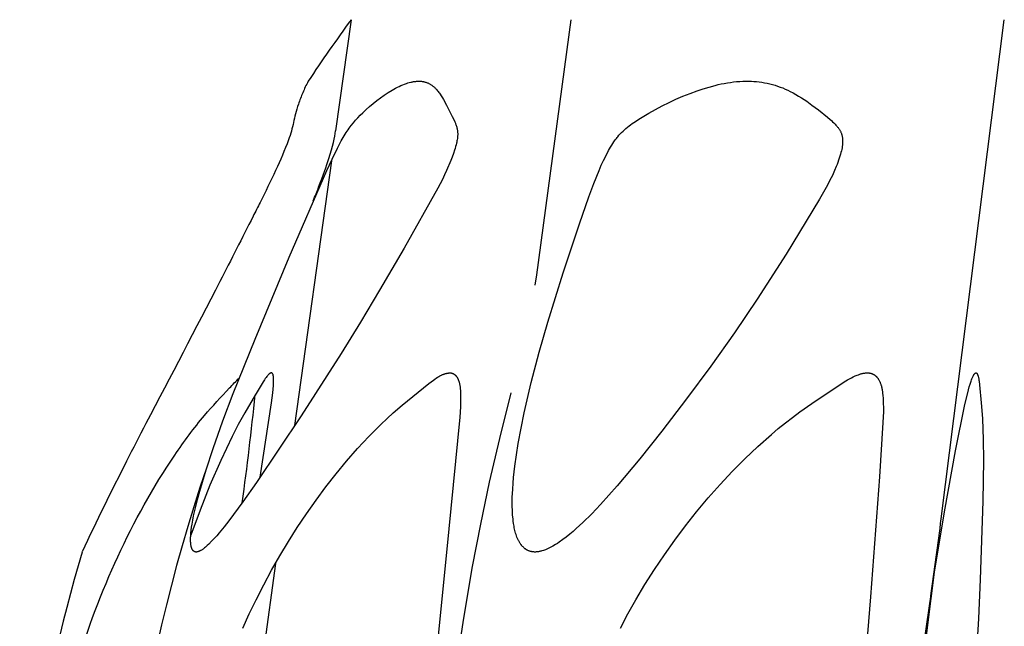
# Model space of a CAD drawing. Header units: millimetres. Extents: x 1250 to 1725, y 0 to 1655.
# Tile 211 of 256: x 1285 to 1312, y 1512 to 1528. Entities that reach past the tile are written whole.
import ezdxf

# ---------------------------------------------------------------- set-up
doc = ezdxf.new("R2010")
doc.units = ezdxf.units.MM
doc.header["$MEASUREMENT"] = 0
doc.layers.add('Crea2D$visibili$tangenti', color=7, linetype='Continuous', true_color=0x000000)

msp = doc.modelspace()

# ---------------------------------------------------------------- linework, layer by layer
at = {"layer": 'Crea2D$visibili$tangenti'}
for p, q in [((1294.035, 1528.073), (1293.622, 1525.105)), ((1298.998, 1521.259), (1299.916, 1528.073)), ((1309.814, 1514.735), (1311.5, 1528.073)), ((1293.511, 1524.305), (1292.528, 1517.226)), ((1298.956, 1520.978), (1298.998, 1521.259)), ((1308.093, 1501.098), (1309.715, 1513.95)), ((1292.016, 1513.544), (1290.333, 1501.409))]:
    msp.add_line(p, q, dxfattribs=at)
for points in [[(1289.896, 1513.846), (1289.894, 1513.846), (1289.892, 1513.846), (1289.891, 1513.846), (1289.889, 1513.846), (1289.887, 1513.846), (1289.886, 1513.846), (1289.884, 1513.846), (1289.882, 1513.846), (1289.881, 1513.846), (1289.879, 1513.847), (1289.877, 1513.847), (1289.876, 1513.847), (1289.874, 1513.848), (1289.873, 1513.848), (1289.871, 1513.848), (1289.87, 1513.849), (1289.866, 1513.85), (1289.863, 1513.851), (1289.86, 1513.852), (1289.857, 1513.853), (1289.854, 1513.855), (1289.851, 1513.856), (1289.849, 1513.857), (1289.846, 1513.859), (1289.843, 1513.861), (1289.84, 1513.863), (1289.837, 1513.864), (1289.835, 1513.866), (1289.832, 1513.868), (1289.83, 1513.87), (1289.827, 1513.872), (1289.825, 1513.875), (1289.822, 1513.877), (1289.82, 1513.879), (1289.817, 1513.881), (1289.815, 1513.884), (1289.813, 1513.886), (1289.811, 1513.889), (1289.809, 1513.891), (1289.807, 1513.894), (1289.804, 1513.897), (1289.801, 1513.901), (1289.798, 1513.905), (1289.796, 1513.909), (1289.793, 1513.913), (1289.791, 1513.917), (1289.789, 1513.921), (1289.786, 1513.925), (1289.784, 1513.929), (1289.782, 1513.933), (1289.78, 1513.937), (1289.779, 1513.941), (1289.777, 1513.946), (1289.775, 1513.95), (1289.772, 1513.959), (1289.769, 1513.968), (1289.767, 1513.977), (1289.764, 1513.986), (1289.762, 1513.995), (1289.76, 1514.004), (1289.758, 1514.014), (1289.755, 1514.032), (1289.753, 1514.047), (1289.751, 1514.062), (1289.748, 1514.092), (1289.746, 1514.122), (1289.745, 1514.153), (1289.745, 1514.183), (1289.745, 1514.213), (1289.746, 1514.243), (1289.748, 1514.273), (1289.75, 1514.312), (1289.754, 1514.351), (1289.762, 1514.43), (1289.773, 1514.509), (1289.785, 1514.587), (1289.805, 1514.699), (1289.827, 1514.81), (1289.875, 1515.032), (1289.93, 1515.253), (1289.99, 1515.472), (1290.161, 1516.044), (1290.348, 1516.611), (1290.61, 1517.349), (1290.886, 1518.082), (1291.468, 1519.538), (1292.384, 1521.724), (1293.392, 1524.045), (1293.529, 1524.344), (1293.673, 1524.64), (1293.772, 1524.832), (1293.824, 1524.926), (1293.851, 1524.973), (1293.879, 1525.018), (1293.904, 1525.057), (1293.93, 1525.095), (1293.956, 1525.133), (1293.983, 1525.17), (1294.039, 1525.243), (1294.097, 1525.314), (1294.157, 1525.384), (1294.219, 1525.452), (1294.282, 1525.518), (1294.348, 1525.583), (1294.438, 1525.669), (1294.531, 1525.753), (1294.626, 1525.833), (1294.723, 1525.911), (1294.823, 1525.986), (1294.925, 1526.058), (1295.029, 1526.126), (1295.135, 1526.191), (1295.181, 1526.217), (1295.227, 1526.242), (1295.274, 1526.267), (1295.321, 1526.29), (1295.369, 1526.312), (1295.418, 1526.333), (1295.467, 1526.352), (1295.492, 1526.361), (1295.517, 1526.37), (1295.554, 1526.382), (1295.593, 1526.393), (1295.631, 1526.403), (1295.65, 1526.407), (1295.67, 1526.411), (1295.689, 1526.415), (1295.709, 1526.418), (1295.728, 1526.421), (1295.748, 1526.423), (1295.767, 1526.425), (1295.787, 1526.427), (1295.807, 1526.428), (1295.827, 1526.429), (1295.845, 1526.428), (1295.863, 1526.429), (1295.881, 1526.428), (1295.898, 1526.427), (1295.916, 1526.426), (1295.933, 1526.424), (1295.951, 1526.422), (1295.968, 1526.419), (1295.985, 1526.415), (1296.002, 1526.411), (1296.019, 1526.407), (1296.036, 1526.402), (1296.053, 1526.396), (1296.069, 1526.39), (1296.086, 1526.383), (1296.102, 1526.376), (1296.118, 1526.369), (1296.133, 1526.361), (1296.149, 1526.352), (1296.164, 1526.343), (1296.179, 1526.333), (1296.194, 1526.323), (1296.208, 1526.312), (1296.222, 1526.301), (1296.236, 1526.29), (1296.25, 1526.278), (1296.263, 1526.266), (1296.276, 1526.254), (1296.289, 1526.241), (1296.301, 1526.228), (1296.313, 1526.215), (1296.325, 1526.202), (1296.349, 1526.174), (1296.366, 1526.152), (1296.384, 1526.13), (1296.4, 1526.107), (1296.416, 1526.084), (1296.448, 1526.037), (1296.477, 1525.989), (1296.506, 1525.941), (1296.586, 1525.792), (1296.741, 1525.489), (1296.789, 1525.387), (1296.807, 1525.347), (1296.824, 1525.308), (1296.832, 1525.288), (1296.839, 1525.268), (1296.846, 1525.247), (1296.853, 1525.227), (1296.86, 1525.201), (1296.867, 1525.175), (1296.87, 1525.163), (1296.872, 1525.149), (1296.875, 1525.136), (1296.877, 1525.123), (1296.879, 1525.11), (1296.881, 1525.097), (1296.882, 1525.084), (1296.884, 1525.07), (1296.885, 1525.057), (1296.886, 1525.044), (1296.886, 1525.031), (1296.886, 1525.017), (1296.886, 1525.002), (1296.886, 1524.987), (1296.885, 1524.972), (1296.885, 1524.956), (1296.882, 1524.926), (1296.878, 1524.895), (1296.874, 1524.865), (1296.868, 1524.835), (1296.862, 1524.804), (1296.856, 1524.774), (1296.845, 1524.727), (1296.832, 1524.68), (1296.819, 1524.633), (1296.805, 1524.587), (1296.774, 1524.495), (1296.741, 1524.403), (1296.705, 1524.313), (1296.589, 1524.045), (1296.534, 1523.925), (1296.477, 1523.806), (1296.356, 1523.57), (1295.457, 1521.971), (1294.799, 1520.842), (1294.288, 1519.994), (1293.767, 1519.152), (1292.698, 1517.485), (1292.108, 1516.592), (1291.507, 1515.707), (1291.145, 1515.189), (1290.77, 1514.68), (1290.644, 1514.518), (1290.514, 1514.36), (1290.447, 1514.283), (1290.378, 1514.207), (1290.308, 1514.133), (1290.235, 1514.06), (1290.189, 1514.017), (1290.166, 1513.995), (1290.142, 1513.975), (1290.117, 1513.955), (1290.092, 1513.935), (1290.079, 1513.926), (1290.066, 1513.917), (1290.053, 1513.908), (1290.039, 1513.9), (1290.022, 1513.89), (1290.014, 1513.885), (1290.005, 1513.881), (1289.997, 1513.876), (1289.988, 1513.872), (1289.979, 1513.868), (1289.97, 1513.864), (1289.961, 1513.861), (1289.952, 1513.858), (1289.943, 1513.855), (1289.938, 1513.854), (1289.934, 1513.852), (1289.929, 1513.851), (1289.924, 1513.85), (1289.919, 1513.849), (1289.915, 1513.848), (1289.91, 1513.847), (1289.905, 1513.847), (1289.9, 1513.846)], [(1298.953, 1513.846), (1298.939, 1513.846), (1298.926, 1513.848), (1298.912, 1513.849), (1298.898, 1513.851), (1298.885, 1513.853), (1298.871, 1513.855), (1298.858, 1513.858), (1298.844, 1513.861), (1298.831, 1513.864), (1298.818, 1513.868), (1298.805, 1513.872), (1298.792, 1513.876), (1298.779, 1513.881), (1298.766, 1513.887), (1298.76, 1513.889), (1298.754, 1513.892), (1298.748, 1513.895), (1298.742, 1513.899), (1298.736, 1513.902), (1298.73, 1513.905), (1298.724, 1513.909), (1298.718, 1513.913), (1298.712, 1513.916), (1298.706, 1513.92), (1298.695, 1513.928), (1298.684, 1513.936), (1298.673, 1513.945), (1298.663, 1513.954), (1298.653, 1513.964), (1298.643, 1513.973), (1298.633, 1513.983), (1298.623, 1513.993), (1298.614, 1514.004), (1298.605, 1514.014), (1298.596, 1514.025), (1298.588, 1514.036), (1298.579, 1514.047), (1298.568, 1514.063), (1298.557, 1514.078), (1298.547, 1514.094), (1298.537, 1514.11), (1298.528, 1514.126), (1298.519, 1514.142), (1298.51, 1514.159), (1298.501, 1514.176), (1298.493, 1514.192), (1298.486, 1514.209), (1298.478, 1514.227), (1298.471, 1514.244), (1298.458, 1514.279), (1298.446, 1514.314), (1298.434, 1514.35), (1298.424, 1514.387), (1298.415, 1514.423), (1298.407, 1514.46), (1298.399, 1514.497), (1298.392, 1514.535), (1298.38, 1514.61), (1298.373, 1514.667), (1298.366, 1514.725), (1298.355, 1514.84), (1298.348, 1514.955), (1298.345, 1515.07), (1298.344, 1515.185), (1298.346, 1515.301), (1298.357, 1515.531), (1298.368, 1515.683), (1298.381, 1515.836), (1298.416, 1516.139), (1298.458, 1516.442), (1298.507, 1516.744), (1298.582, 1517.156), (1298.665, 1517.566), (1298.853, 1518.38), (1299.065, 1519.189), (1299.295, 1519.993), (1299.705, 1521.309), (1300.14, 1522.617), (1300.39, 1523.336), (1300.524, 1523.692), (1300.666, 1524.045), (1300.725, 1524.181), (1300.786, 1524.313), (1300.852, 1524.444), (1300.921, 1524.573), (1300.976, 1524.67), (1301.004, 1524.718), (1301.034, 1524.765), (1301.065, 1524.812), (1301.097, 1524.858), (1301.13, 1524.902), (1301.147, 1524.924), (1301.164, 1524.946), (1301.198, 1524.986), (1301.234, 1525.024), (1301.27, 1525.062), (1301.307, 1525.098), (1301.346, 1525.133), (1301.386, 1525.168), (1301.426, 1525.201), (1301.467, 1525.233), (1301.509, 1525.265), (1301.552, 1525.296), (1301.638, 1525.356), (1301.727, 1525.413), (1301.817, 1525.469), (1301.993, 1525.574), (1302.172, 1525.674), (1302.353, 1525.77), (1302.537, 1525.861), (1302.722, 1525.947), (1302.91, 1526.027), (1303.1, 1526.103), (1303.293, 1526.173), (1303.451, 1526.226), (1303.61, 1526.274), (1303.771, 1526.317), (1303.852, 1526.337), (1303.933, 1526.355), (1304.015, 1526.371), (1304.097, 1526.385), (1304.179, 1526.398), (1304.261, 1526.408), (1304.344, 1526.417), (1304.427, 1526.423), (1304.51, 1526.427), (1304.593, 1526.429), (1304.629, 1526.428), (1304.666, 1526.429), (1304.737, 1526.427), (1304.808, 1526.424), (1304.879, 1526.418), (1304.95, 1526.411), (1305.02, 1526.402), (1305.091, 1526.39), (1305.161, 1526.377), (1305.23, 1526.361), (1305.301, 1526.343), (1305.371, 1526.322), (1305.44, 1526.299), (1305.509, 1526.274), (1305.577, 1526.248), (1305.644, 1526.219), (1305.711, 1526.189), (1305.776, 1526.157), (1305.853, 1526.117), (1305.927, 1526.076), (1306.001, 1526.032), (1306.074, 1525.987), (1306.146, 1525.94), (1306.217, 1525.892), (1306.357, 1525.792), (1306.531, 1525.661), (1306.772, 1525.468), (1306.843, 1525.408), (1306.877, 1525.378), (1306.911, 1525.346), (1306.944, 1525.314), (1306.977, 1525.281), (1307, 1525.256), (1307.023, 1525.23), (1307.034, 1525.217), (1307.045, 1525.204), (1307.056, 1525.191), (1307.066, 1525.177), (1307.076, 1525.163), (1307.085, 1525.149), (1307.094, 1525.135), (1307.103, 1525.12), (1307.112, 1525.106), (1307.119, 1525.091), (1307.127, 1525.075), (1307.13, 1525.068), (1307.134, 1525.06), (1307.139, 1525.046), (1307.145, 1525.031), (1307.149, 1525.017), (1307.154, 1525.002), (1307.158, 1524.987), (1307.161, 1524.972), (1307.165, 1524.957), (1307.167, 1524.942), (1307.17, 1524.927), (1307.172, 1524.911), (1307.174, 1524.896), (1307.175, 1524.88), (1307.176, 1524.865), (1307.177, 1524.849), (1307.177, 1524.834), (1307.177, 1524.818), (1307.177, 1524.797), (1307.176, 1524.775), (1307.175, 1524.754), (1307.173, 1524.733), (1307.171, 1524.712), (1307.168, 1524.691), (1307.165, 1524.67), (1307.162, 1524.649), (1307.154, 1524.607), (1307.144, 1524.566), (1307.134, 1524.524), (1307.123, 1524.483), (1307.106, 1524.427), (1307.089, 1524.371), (1307.07, 1524.316), (1307.051, 1524.261), (1307.03, 1524.207), (1307.008, 1524.153), (1306.962, 1524.045), (1306.903, 1523.913), (1306.84, 1523.782), (1306.773, 1523.653), (1306.704, 1523.526), (1306.56, 1523.274), (1305.664, 1521.809), (1304.893, 1520.607), (1304.283, 1519.704), (1303.653, 1518.815), (1303.006, 1517.938), (1302.342, 1517.074), (1301.755, 1516.339), (1301.151, 1515.618), (1300.929, 1515.365), (1300.702, 1515.115), (1300.47, 1514.871), (1300.23, 1514.634), (1300.058, 1514.474), (1299.97, 1514.397), (1299.881, 1514.321), (1299.789, 1514.248), (1299.696, 1514.178), (1299.6, 1514.111), (1299.551, 1514.078), (1299.501, 1514.047), (1299.431, 1514.005), (1299.396, 1513.985), (1299.36, 1513.966), (1299.323, 1513.948), (1299.286, 1513.931), (1299.249, 1513.915), (1299.23, 1513.907), (1299.211, 1513.9), (1299.179, 1513.889), (1299.148, 1513.879), (1299.132, 1513.875), (1299.116, 1513.87), (1299.1, 1513.866), (1299.084, 1513.863), (1299.067, 1513.859), (1299.051, 1513.856), (1299.035, 1513.854), (1299.018, 1513.851), (1299.002, 1513.849), (1298.986, 1513.848), (1298.969, 1513.846)]]:
    msp.add_lwpolyline(points, close=True, dxfattribs=at)
for points in [[(1291.607, 1515.851), (1291.91, 1517.831), (1291.944, 1518.102), (1291.955, 1518.2), (1291.962, 1518.299), (1291.965, 1518.348), (1291.966, 1518.397), (1291.966, 1518.446), (1291.964, 1518.495), (1291.963, 1518.521), (1291.961, 1518.534), (1291.961, 1518.54), (1291.96, 1518.546), (1291.959, 1518.552), (1291.957, 1518.559), (1291.956, 1518.565), (1291.955, 1518.571), (1291.953, 1518.577), (1291.951, 1518.583), (1291.949, 1518.59), (1291.947, 1518.596), (1291.946, 1518.599), (1291.944, 1518.602), (1291.943, 1518.605), (1291.941, 1518.608), (1291.94, 1518.61), (1291.94, 1518.611), (1291.939, 1518.612), (1291.938, 1518.614), (1291.937, 1518.615), (1291.936, 1518.617), (1291.935, 1518.618), (1291.934, 1518.619), (1291.933, 1518.621), (1291.932, 1518.622), (1291.931, 1518.623), (1291.93, 1518.624), (1291.93, 1518.624), (1291.929, 1518.625), (1291.928, 1518.625), (1291.928, 1518.626), (1291.927, 1518.626), (1291.927, 1518.627), (1291.926, 1518.627), (1291.925, 1518.628), (1291.925, 1518.628), (1291.924, 1518.629), (1291.923, 1518.629), (1291.923, 1518.629), (1291.922, 1518.63), (1291.921, 1518.63), (1291.92, 1518.631), (1291.92, 1518.631), (1291.919, 1518.631), (1291.918, 1518.632), (1291.917, 1518.632), (1291.917, 1518.632), (1291.916, 1518.633), (1291.915, 1518.633), (1291.914, 1518.633), (1291.913, 1518.633), (1291.912, 1518.634), (1291.911, 1518.634), (1291.909, 1518.634), (1291.908, 1518.634), (1291.906, 1518.634), (1291.905, 1518.634), (1291.903, 1518.634), (1291.902, 1518.634), (1291.9, 1518.634), (1291.899, 1518.634), (1291.897, 1518.634), (1291.896, 1518.633), (1291.894, 1518.633), (1291.893, 1518.633), (1291.891, 1518.632), (1291.89, 1518.632), (1291.888, 1518.631), (1291.887, 1518.631), (1291.886, 1518.63), (1291.884, 1518.63), (1291.883, 1518.629), (1291.882, 1518.629), (1291.88, 1518.628), (1291.878, 1518.627), (1291.875, 1518.625), (1291.872, 1518.624), (1291.87, 1518.622), (1291.867, 1518.62), (1291.863, 1518.618), (1291.859, 1518.615), (1291.855, 1518.612), (1291.851, 1518.609), (1291.848, 1518.606), (1291.844, 1518.602), (1291.84, 1518.599), (1291.837, 1518.596), (1291.83, 1518.589), (1291.823, 1518.582), (1291.81, 1518.567), (1291.798, 1518.553), (1291.787, 1518.539), (1291.764, 1518.511), (1291.743, 1518.481), (1291.723, 1518.452), (1291.683, 1518.391), (1291.415, 1517.952), (1291.192, 1517.571), (1291.021, 1517.257), (1290.858, 1516.938), (1290.55, 1516.291), (1290.264, 1515.634), (1289.998, 1514.968), (1289.749, 1514.296)], [(1291.145, 1511.808), (1291.316, 1512.193), (1291.498, 1512.573), (1291.7, 1512.969), (1291.911, 1513.36), (1292.132, 1513.747), (1292.362, 1514.127), (1292.599, 1514.502), (1292.844, 1514.87), (1293.099, 1515.233), (1293.362, 1515.589), (1293.635, 1515.937), (1293.917, 1516.278), (1294.209, 1516.611), (1294.511, 1516.935), (1294.67, 1517.097), (1294.832, 1517.257), (1294.997, 1517.414), (1295.165, 1517.567), (1295.398, 1517.768), (1296.118, 1518.347), (1296.238, 1518.441), (1296.279, 1518.47), (1296.32, 1518.499), (1296.341, 1518.512), (1296.363, 1518.526), (1296.385, 1518.538), (1296.407, 1518.551), (1296.429, 1518.563), (1296.452, 1518.574), (1296.466, 1518.581), (1296.481, 1518.587), (1296.495, 1518.593), (1296.51, 1518.599), (1296.524, 1518.604), (1296.539, 1518.609), (1296.554, 1518.614), (1296.569, 1518.618), (1296.584, 1518.622), (1296.599, 1518.625), (1296.614, 1518.628), (1296.622, 1518.629), (1296.63, 1518.63), (1296.637, 1518.631), (1296.645, 1518.632), (1296.653, 1518.633), (1296.66, 1518.633), (1296.668, 1518.634), (1296.676, 1518.634), (1296.683, 1518.634), (1296.691, 1518.634), (1296.694, 1518.634), (1296.697, 1518.634), (1296.7, 1518.633), (1296.703, 1518.633), (1296.705, 1518.633), (1296.708, 1518.633), (1296.711, 1518.632), (1296.714, 1518.632), (1296.719, 1518.631), (1296.725, 1518.63), (1296.73, 1518.629), (1296.735, 1518.627), (1296.741, 1518.626), (1296.746, 1518.624), (1296.751, 1518.622), (1296.756, 1518.62), (1296.761, 1518.617), (1296.766, 1518.615), (1296.771, 1518.612), (1296.776, 1518.61), (1296.78, 1518.607), (1296.785, 1518.604), (1296.79, 1518.601), (1296.794, 1518.598), (1296.799, 1518.595), (1296.803, 1518.591), (1296.807, 1518.588), (1296.811, 1518.584), (1296.816, 1518.58), (1296.82, 1518.577), (1296.824, 1518.573), (1296.828, 1518.569), (1296.831, 1518.565), (1296.835, 1518.561), (1296.839, 1518.557), (1296.842, 1518.553), (1296.847, 1518.547), (1296.852, 1518.541), (1296.856, 1518.535), (1296.861, 1518.529), (1296.865, 1518.522), (1296.869, 1518.516), (1296.873, 1518.51), (1296.877, 1518.503), (1296.881, 1518.497), (1296.884, 1518.49), (1296.888, 1518.484), (1296.891, 1518.477), (1296.897, 1518.463), (1296.903, 1518.449), (1296.909, 1518.435), (1296.914, 1518.421), (1296.918, 1518.406), (1296.923, 1518.392), (1296.927, 1518.377), (1296.931, 1518.362), (1296.937, 1518.332), (1296.942, 1518.312), (1296.945, 1518.291), (1296.949, 1518.27), (1296.952, 1518.249), (1296.956, 1518.208), (1296.96, 1518.166), (1296.963, 1518.124), (1296.964, 1518.082), (1296.966, 1517.999), (1296.965, 1517.861), (1296.96, 1517.724), (1296.944, 1517.449), (1296.59, 1513.833), (1296.293, 1510.901)], [(1301.239, 1511.81), (1301.438, 1512.194), (1301.649, 1512.572), (1301.892, 1512.981), (1302.147, 1513.382), (1302.412, 1513.776), (1302.688, 1514.164), (1302.976, 1514.547), (1303.274, 1514.924), (1303.582, 1515.291), (1303.9, 1515.651), (1304.228, 1516), (1304.566, 1516.34), (1304.914, 1516.67), (1305.273, 1516.989), (1305.458, 1517.145), (1305.646, 1517.297), (1305.836, 1517.446), (1306.03, 1517.59), (1306.353, 1517.816), (1307.168, 1518.36), (1307.263, 1518.419), (1307.312, 1518.448), (1307.361, 1518.476), (1307.411, 1518.502), (1307.461, 1518.527), (1307.512, 1518.551), (1307.538, 1518.562), (1307.564, 1518.573), (1307.6, 1518.586), (1307.618, 1518.593), (1307.637, 1518.599), (1307.655, 1518.605), (1307.673, 1518.61), (1307.692, 1518.615), (1307.711, 1518.619), (1307.729, 1518.623), (1307.748, 1518.627), (1307.767, 1518.63), (1307.786, 1518.632), (1307.796, 1518.633), (1307.805, 1518.633), (1307.815, 1518.634), (1307.824, 1518.634), (1307.834, 1518.634), (1307.844, 1518.634), (1307.853, 1518.634), (1307.863, 1518.634), (1307.87, 1518.634), (1307.878, 1518.633), (1307.885, 1518.633), (1307.893, 1518.632), (1307.9, 1518.631), (1307.908, 1518.629), (1307.915, 1518.628), (1307.922, 1518.626), (1307.929, 1518.625), (1307.936, 1518.623), (1307.944, 1518.621), (1307.951, 1518.618), (1307.958, 1518.616), (1307.965, 1518.613), (1307.971, 1518.61), (1307.978, 1518.607), (1307.985, 1518.604), (1307.992, 1518.601), (1307.998, 1518.597), (1308.005, 1518.594), (1308.011, 1518.59), (1308.018, 1518.586), (1308.024, 1518.582), (1308.03, 1518.578), (1308.036, 1518.573), (1308.042, 1518.569), (1308.048, 1518.565), (1308.054, 1518.56), (1308.06, 1518.555), (1308.065, 1518.55), (1308.071, 1518.545), (1308.076, 1518.54), (1308.082, 1518.534), (1308.088, 1518.528), (1308.094, 1518.522), (1308.099, 1518.515), (1308.105, 1518.509), (1308.11, 1518.502), (1308.115, 1518.495), (1308.12, 1518.488), (1308.125, 1518.482), (1308.13, 1518.474), (1308.135, 1518.467), (1308.139, 1518.46), (1308.148, 1518.445), (1308.156, 1518.43), (1308.164, 1518.415), (1308.171, 1518.399), (1308.178, 1518.383), (1308.184, 1518.367), (1308.19, 1518.351), (1308.196, 1518.335), (1308.201, 1518.318), (1308.206, 1518.302), (1308.213, 1518.28), (1308.218, 1518.258), (1308.223, 1518.236), (1308.228, 1518.214), (1308.232, 1518.192), (1308.236, 1518.17), (1308.243, 1518.126), (1308.248, 1518.081), (1308.253, 1518.036), (1308.259, 1517.946), (1308.265, 1517.822), (1308.267, 1517.698), (1308.266, 1517.6), (1308.253, 1517.305), (1308.163, 1515.854), (1307.927, 1512.647), (1307.782, 1510.891)], [(1309.364, 1511.488), (1309.62, 1513.204), (1309.9, 1514.917), (1310.195, 1516.551), (1310.449, 1517.791), (1310.523, 1518.103), (1310.565, 1518.257), (1310.588, 1518.334), (1310.613, 1518.41), (1310.627, 1518.451), (1310.634, 1518.471), (1310.642, 1518.491), (1310.65, 1518.511), (1310.659, 1518.531), (1310.668, 1518.55), (1310.673, 1518.56), (1310.678, 1518.569), (1310.685, 1518.581), (1310.689, 1518.587), (1310.693, 1518.593), (1310.697, 1518.599), (1310.701, 1518.604), (1310.703, 1518.607), (1310.705, 1518.61), (1310.707, 1518.613), (1310.71, 1518.615), (1310.712, 1518.618), (1310.714, 1518.62), (1310.715, 1518.621), (1310.717, 1518.623), (1310.718, 1518.624), (1310.72, 1518.625), (1310.721, 1518.626), (1310.722, 1518.627), (1310.722, 1518.627), (1310.723, 1518.628), (1310.724, 1518.628), (1310.725, 1518.629), (1310.726, 1518.629), (1310.727, 1518.63), (1310.728, 1518.63), (1310.729, 1518.631), (1310.729, 1518.631), (1310.73, 1518.632), (1310.731, 1518.632), (1310.732, 1518.632), (1310.733, 1518.633), (1310.734, 1518.633), (1310.735, 1518.633), (1310.736, 1518.634), (1310.737, 1518.634), (1310.737, 1518.634), (1310.738, 1518.634), (1310.738, 1518.634), (1310.738, 1518.634), (1310.739, 1518.634), (1310.739, 1518.634), (1310.74, 1518.634), (1310.74, 1518.634), (1310.74, 1518.634), (1310.741, 1518.634), (1310.741, 1518.634), (1310.742, 1518.634), (1310.742, 1518.634), (1310.743, 1518.634), (1310.743, 1518.634), (1310.743, 1518.634), (1310.744, 1518.634), (1310.745, 1518.634), (1310.745, 1518.634), (1310.746, 1518.634), (1310.747, 1518.634), (1310.748, 1518.634), (1310.749, 1518.633), (1310.75, 1518.633), (1310.75, 1518.633), (1310.751, 1518.633), (1310.752, 1518.632), (1310.753, 1518.632), (1310.754, 1518.632), (1310.755, 1518.631), (1310.755, 1518.631), (1310.756, 1518.63), (1310.757, 1518.63), (1310.758, 1518.63), (1310.758, 1518.629), (1310.759, 1518.629), (1310.76, 1518.628), (1310.761, 1518.628), (1310.761, 1518.627), (1310.762, 1518.627), (1310.763, 1518.626), (1310.764, 1518.625), (1310.765, 1518.624), (1310.766, 1518.623), (1310.767, 1518.622), (1310.768, 1518.621), (1310.769, 1518.62), (1310.769, 1518.619), (1310.77, 1518.619), (1310.771, 1518.618), (1310.772, 1518.616), (1310.772, 1518.615), (1310.773, 1518.614), (1310.774, 1518.613), (1310.775, 1518.612), (1310.775, 1518.611), (1310.776, 1518.609), (1310.778, 1518.607), (1310.779, 1518.604), (1310.78, 1518.602), (1310.782, 1518.597), (1310.784, 1518.593), (1310.787, 1518.583), (1310.791, 1518.574), (1310.794, 1518.565), (1310.797, 1518.556), (1310.8, 1518.547), (1310.802, 1518.537), (1310.807, 1518.518), (1310.811, 1518.499), (1310.815, 1518.48), (1310.818, 1518.461), (1310.821, 1518.442), (1310.825, 1518.409), (1310.891, 1517.732), (1310.914, 1517.404), (1310.936, 1516.854), (1310.941, 1516.304), (1310.922, 1515.203), (1310.854, 1513.113), (1310.808, 1512.068), (1310.751, 1511.025)], [(1298.305, 1518.101), (1298.003, 1516.885), (1297.732, 1515.717), (1297.493, 1514.59), (1297.275, 1513.459), (1297.032, 1512.026), (1296.816, 1510.588), (1296.618, 1509.148), (1296.432, 1507.706), (1296.43, 1507.685), (1296.228, 1506.016), (1296.055, 1504.476), (1295.921, 1503.152), (1295.805, 1501.827), (1295.732, 1500.859), (1295.671, 1499.89), (1295.494, 1496.434), (1295.44, 1495.506), (1295.427, 1495.324), (1295.422, 1495.278), (1295.418, 1495.255), (1295.416, 1495.244), (1295.414, 1495.233)]]:
    msp.add_lwpolyline(points, dxfattribs=at)
for centre, radius, start, end in [((1339.505, 1495.107), 56.163, 144.0577, 146.1039), ((1203.104, 1527.167), 88.838, 352.23486, 354.10714), ((1332.247, 1501.778), 44.445, 161.215, 183.647), ((1176.06, 1531.933), 134.856, 351.79074, 352.67319), ((1325.1, 1502.423), 39.923, 163.3745, 180.9622)]:
    msp.add_arc(centre, radius, start, end, dxfattribs=at)
for points, knots in [([(1292.887, 1526.428), (1292.836, 1526.327), (1292.742, 1526.127), (1292.631, 1525.834), (1292.527, 1525.493), (1292.469, 1525.166), (1292.298, 1524.659), (1292.141, 1524.314), (1292.019, 1524.045), (1291.885, 1523.758), (1291.687, 1523.348), (1291.184, 1522.363), (1290.185, 1520.382), (1289.032, 1518.214), (1287.791, 1515.812), (1287.23, 1514.668), (1286.849, 1513.854)], [0, 0, 0, 0, 0.339102, 0.664756, 0.938321, 1.407558, 1.658103, 2.54285, 2.54285, 2.54285, 3.49418, 3.909121, 5.860951, 10.14861, 11.27523, 13.971222, 13.971222, 13.971222, 13.971222]), ([(1293.023, 1523.23), (1293.076, 1523.362), (1293.125, 1523.484), (1293.29, 1523.908), (1293.378, 1524.158), (1293.547, 1524.691), (1293.598, 1524.927), (1293.622, 1525.105)], [44.076867, 44.076867, 44.076867, 44.076867, 44.970843, 44.970843, 47.394249, 47.394249, 51.218705, 51.218705, 51.218705, 51.218705]), ([(1286.036, 1507.706), (1286.107, 1508.222), (1286.293, 1509.263), (1286.8, 1511.301), (1287.732, 1513.751), (1288.955, 1515.963), (1290.029, 1517.426), (1290.644, 1518.079), (1290.955, 1518.411), (1291.047, 1518.493)], [0, 0, 0, 0, 1.562635, 3.171446, 6.293375, 9.407347, 10.733622, 11.727344, 12.09714, 12.09714, 12.09714, 12.09714])]:
    msp.add_open_spline(points, degree=3, knots=knots, dxfattribs=at)

doc.saveas('drawing.dxf')
